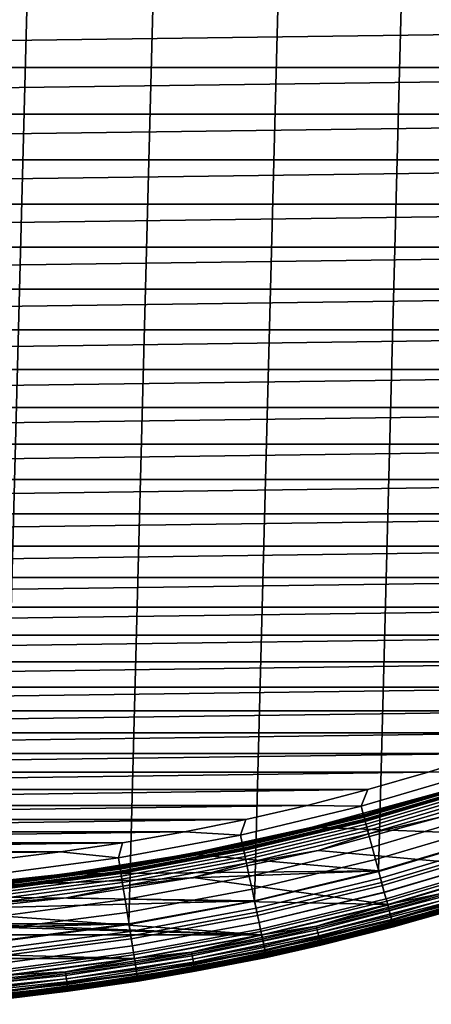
# Model space of a CAD drawing. Header units: metres. Extents: x -22 to 244, y -22 to 22.
# Tile 17 of 154: x 2.34 to 5.89, y -21.43 to -12.95. Entities that reach past the tile are written whole.
import ezdxf

# ---------------------------------------------------------------- set-up
doc = ezdxf.new("R2010")
doc.units = ezdxf.units.M
doc.layers.add('solid_10_151_023_XXX', color=7, linetype='CONTINUOUS')

msp = doc.modelspace()

# ---------------------------------------------------------------- linework, layer by layer
at = {"layer": 'solid_10_151_023_XXX'}
for points in [[(1.099142, -20.971214, 0.8), (2.195276, 20.884939, 0.8), (3.285423, 20.741405, 0.8), (2.195297, -20.884937, 0.8)], [(2.195297, -20.884937, 0.8), (3.285423, 20.741405, 0.8), (4.366556, 20.541012, 0.8), (3.28545, -20.741402, 0.8)], [(3.28545, -20.741402, 0.8), (4.366556, 20.541012, 0.8), (5.435683, 20.284313, 0.8), (4.366583, -20.541006, 0.8)], [(4.366583, -20.541006, 0.8), (5.435683, 20.284313, 0.8), (6.489897, 19.97201, 0.8), (5.435703, -20.284307, 0.8)], [(5.435703, -20.284307, 0.8), (6.489897, 19.97201, 0.8), (7.526357, 19.604944, 0.8), (6.489919, -19.972004, 0.8)], [(-15.280951, -13.363475, 269.950012), (15.631352, -12.951864, 269.950012), (15.970715, -12.531013, 269.950012), (-15.631357, -12.951859, 269.950012)], [(-15.280951, -13.363475, 269.950012), (15.280947, -13.363481, 269.950012), (15.631352, -12.951864, 269.950012)], [(-15.280951, -13.363475, 269.950012), (-14.919678, -13.765654, 269.950012), (15.280947, -13.363481, 269.950012)], [(-14.919678, -13.765654, 269.950012), (14.919673, -13.765659, 269.950012), (15.280947, -13.363481, 269.950012)], [(-14.919678, -13.765654, 269.950012), (-14.547797, -14.158092, 269.950012), (14.919673, -13.765659, 269.950012)], [(-14.547797, -14.158092, 269.950012), (14.547792, -14.158096, 269.950012), (14.919673, -13.765659, 269.950012)], [(-14.547797, -14.158092, 269.950012), (-14.16564, -14.540446, 269.950012), (14.547792, -14.158096, 269.950012)], [(-14.16564, -14.540446, 269.950012), (14.165635, -14.540452, 269.950012), (14.547792, -14.158096, 269.950012)], [(-14.16564, -14.540446, 269.950012), (-13.773389, -14.912537, 269.950012), (14.165635, -14.540452, 269.950012)], [(-13.773389, -14.912537, 269.950012), (13.773384, -14.912541, 269.950012), (14.165635, -14.540452, 269.950012)], [(-13.773389, -14.912537, 269.950012), (-13.371384, -15.274032, 269.950012), (13.773384, -14.912541, 269.950012)], [(-13.371384, -15.274032, 269.950012), (13.371378, -15.274036, 269.950012), (13.773384, -14.912541, 269.950012)], [(-13.371384, -15.274032, 269.950012), (-12.959929, -15.624667, 269.950012), (13.371378, -15.274036, 269.950012)], [(-12.959929, -15.624667, 269.950012), (12.959923, -15.624672, 269.950012), (13.371378, -15.274036, 269.950012)], [(-12.959929, -15.624667, 269.950012), (-12.539227, -15.964266, 269.950012), (12.959923, -15.624672, 269.950012)], [(-12.539227, -15.964266, 269.950012), (12.539222, -15.964271, 269.950012), (12.959923, -15.624672, 269.950012)], [(-12.539227, -15.964266, 269.950012), (-12.109674, -16.292505, 269.950012), (12.539222, -15.964271, 269.950012)], [(-12.109674, -16.292505, 269.950012), (12.109668, -16.292511, 269.950012), (12.539222, -15.964271, 269.950012)], [(-12.109674, -16.292505, 269.950012), (-11.671546, -16.609184, 269.950012), (12.109668, -16.292511, 269.950012)], [(-11.671546, -16.609184, 269.950012), (11.67154, -16.609188, 269.950012), (12.109668, -16.292511, 269.950012)], [(-11.671546, -16.609184, 269.950012), (-11.225082, -16.914122, 269.950012), (11.67154, -16.609188, 269.950012)], [(-11.225082, -16.914122, 269.950012), (11.225076, -16.914125, 269.950012), (11.67154, -16.609188, 269.950012)], [(-11.225082, -16.914122, 269.950012), (-10.770714, -17.207024, 269.950012), (11.225076, -16.914125, 269.950012)], [(-10.770714, -17.207024, 269.950012), (10.770707, -17.207027, 269.950012), (11.225076, -16.914125, 269.950012)], [(-10.770714, -17.207024, 269.950012), (-10.308699, -17.48773, 269.950012), (10.770707, -17.207027, 269.950012)], [(-10.308699, -17.48773, 269.950012), (10.308693, -17.487734, 269.950012), (10.770707, -17.207027, 269.950012)], [(-10.308699, -17.48773, 269.950012), (-9.83932, -17.756062, 269.950012), (10.308693, -17.487734, 269.950012)], [(-9.83932, -17.756062, 269.950012), (9.839314, -17.756065, 269.950012), (10.308693, -17.487734, 269.950012)], [(-9.83932, -17.756062, 269.950012), (-9.363029, -18.011765, 269.950012), (9.839314, -17.756065, 269.950012)], [(-9.363029, -18.011765, 269.950012), (9.363023, -18.011766, 269.950012), (9.839314, -17.756065, 269.950012)], [(-9.363029, -18.011765, 269.950012), (-8.880068, -18.254709, 269.950012), (9.363023, -18.011766, 269.950012)], [(-8.880068, -18.254709, 269.950012), (8.880061, -18.254711, 269.950012), (9.363023, -18.011766, 269.950012)], [(-8.880068, -18.254709, 269.950012), (-8.390781, -18.484716, 269.950012), (8.880061, -18.254711, 269.950012)], [(-8.390781, -18.484716, 269.950012), (8.390775, -18.48472, 269.950012), (8.880061, -18.254711, 269.950012)], [(-8.390781, -18.484716, 269.950012), (-7.895606, -18.701588, 269.950012), (8.390775, -18.48472, 269.950012)], [(-7.895606, -18.701588, 269.950012), (7.895599, -18.70159, 269.950012), (8.390775, -18.48472, 269.950012)], [(-7.895606, -18.701588, 269.950012), (-7.394777, -18.905218, 269.950012), (7.895599, -18.70159, 269.950012)], [(-7.394777, -18.905218, 269.950012), (7.39477, -18.905222, 269.950012), (7.895599, -18.70159, 269.950012)], [(-7.394777, -18.905218, 269.950012), (-6.888712, -19.095434, 269.950012), (7.39477, -18.905222, 269.950012)], [(-6.888712, -19.095434, 269.950012), (6.888704, -19.095436, 269.950012), (7.39477, -18.905222, 269.950012)], [(-6.888712, -19.095434, 269.950012), (-6.377805, -19.272093, 269.950012), (6.888704, -19.095436, 269.950012)], [(-6.377805, -19.272093, 269.950012), (6.377798, -19.272095, 269.950012), (6.888704, -19.095436, 269.950012)], [(-6.377805, -19.272093, 269.950012), (-5.862307, -19.435106, 269.950012), (6.377798, -19.272095, 269.950012)], [(-5.862307, -19.435106, 269.950012), (5.8623, -19.435108, 269.950012), (6.377798, -19.272095, 269.950012)], [(6.311304, -19.424196, 269.943604), (6.377798, -19.272095, 269.950012), (5.8623, -19.435108, 269.950012)], [(-5.862307, -19.435106, 269.950012), (-5.342694, -19.58432, 269.950012), (5.8623, -19.435108, 269.950012)], [(-5.342694, -19.58432, 269.950012), (5.342687, -19.584322, 269.950012), (5.8623, -19.435108, 269.950012)], [(5.286071, -19.727884, 269.943604), (6.311304, -19.424196, 269.943604), (5.8623, -19.435108, 269.950012), (5.342687, -19.584322, 269.950012)], [(6.311304, -19.424196, 269.943604), (5.286071, -19.727884, 269.943604), (5.318219, -19.847862, 269.924103), (6.349687, -19.542328, 269.924103)], [(5.30579, -19.801479, 213.449997), (6.334848, -19.496658, 213.449997), (6.335609, -19.499001, 213.418716), (5.306428, -19.803858, 213.418716)], [(5.918437, -19.627077, 213.25), (6.334848, -19.496658, 213.449997), (5.30579, -19.801479, 213.449997)], [(6.337876, -19.505978, 213.388168), (5.308326, -19.810944, 213.388168), (5.306428, -19.803858, 213.418716), (6.335609, -19.499001, 213.418716)], [(5.308326, -19.810944, 213.388168), (6.337876, -19.505978, 213.388168), (6.341593, -19.517418, 213.359146), (5.31144, -19.822563, 213.359146)], [(-5.342694, -19.58432, 269.950012), (-4.819313, -19.719641, 269.950012), (5.342687, -19.584322, 269.950012)], [(-4.819313, -19.719641, 269.950012), (4.819305, -19.719643, 269.950012), (5.342687, -19.584322, 269.950012)], [(5.286071, -19.727884, 269.943604), (5.342687, -19.584322, 269.950012), (4.819305, -19.719643, 269.950012)], [(5.31144, -19.822563, 213.359146), (6.341593, -19.517418, 213.359146), (6.346669, -19.533039, 213.332367), (5.315691, -19.838428, 213.332367)], [(5.315691, -19.838428, 213.332367), (6.346669, -19.533039, 213.332367), (6.352978, -19.552454, 213.308487), (5.320975, -19.858149, 213.308487)], [(6.349687, -19.542328, 269.924103), (5.318219, -19.847862, 269.924103), (5.349662, -19.96521, 269.891693), (6.387228, -19.657867, 269.891693)], [(5.320975, -19.858149, 213.308487), (6.352978, -19.552454, 213.308487), (6.360364, -19.575188, 213.288101), (5.327161, -19.881235, 213.288101)], [(5.327161, -19.881235, 213.288101), (6.360364, -19.575188, 213.288101), (6.368646, -19.600676, 213.271713), (5.334097, -19.907124, 213.271713)], [(5.916429, -19.621382, 213.25), (4.863789, -19.908449, 213.25), (4.863823, -19.90844, 212.800003), (5.916374, -19.621399, 212.800003)], [(5.393844, -19.777672, 213.25), (4.865272, -19.914293, 213.25), (4.863789, -19.908449, 213.25), (5.916429, -19.621382, 213.25)], [(5.916374, -19.621399, 212.800003), (4.863823, -19.90844, 212.800003), (6.489907, -19.972008, 212.800003), (7.526371, -19.60494, 212.800003)], [(5.918437, -19.627077, 213.25), (5.30579, -19.801479, 213.449997), (5.393844, -19.777672, 213.25)], [(5.334097, -19.907124, 213.271713), (6.368646, -19.600676, 213.271713), (6.377618, -19.62829, 213.25972), (5.341612, -19.935169, 213.25972)], [(5.341612, -19.935169, 213.25972), (6.377618, -19.62829, 213.25972), (6.38706, -19.657351, 213.252426), (5.349521, -19.964684, 213.252426)], [(5.349521, -19.964684, 213.252426), (6.38706, -19.657351, 213.252426), (5.978073, -19.817987, 213.25)], [(6.387228, -19.657867, 269.891693), (5.349662, -19.96521, 269.891693), (5.380055, -20.078638, 269.846771), (6.423516, -19.76955, 269.846771)], [(5.918437, -19.627077, 213.25), (5.393844, -19.777672, 213.25), (5.916429, -19.621382, 213.25)], [(-4.819313, -19.719641, 269.950012), (-4.29244, -19.840992, 269.950012), (4.819305, -19.719643, 269.950012)], [(-4.29244, -19.840992, 269.950012), (4.292432, -19.840994, 269.950012), (4.819305, -19.719643, 269.950012)], [(4.246349, -19.977501, 269.943604), (5.286071, -19.727884, 269.943604), (4.819305, -19.719643, 269.950012), (4.292432, -19.840994, 269.950012)], [(5.286071, -19.727884, 269.943604), (4.246349, -19.977501, 269.943604), (4.272173, -20.098995, 269.924103), (5.318219, -19.847862, 269.924103)], [(-4.29244, -19.840992, 269.950012), (-3.762588, -19.948256, 269.950012), (4.292432, -19.840994, 269.950012)], [(-3.762588, -19.948256, 269.950012), (3.76258, -19.948256, 269.950012), (4.292432, -19.840994, 269.950012)], [(4.246349, -19.977501, 269.943604), (4.292432, -19.840994, 269.950012), (3.76258, -19.948256, 269.950012)], [(4.26219, -20.052027, 213.449997), (5.30579, -19.801479, 213.449997), (5.306428, -19.803858, 213.418716), (4.262702, -20.054434, 213.418716)], [(4.865272, -19.914293, 213.25), (5.30579, -19.801479, 213.449997), (4.26219, -20.052027, 213.449997)], [(5.308326, -19.810944, 213.388168), (4.264227, -20.061609, 213.388168), (4.262702, -20.054434, 213.418716), (5.306428, -19.803858, 213.418716)], [(4.264227, -20.061609, 213.388168), (5.308326, -19.810944, 213.388168), (5.31144, -19.822563, 213.359146), (4.266728, -20.073376, 213.359146)], [(4.266728, -20.073376, 213.359146), (5.31144, -19.822563, 213.359146), (5.315691, -19.838428, 213.332367), (4.270143, -20.089441, 213.332367)], [(4.270143, -20.089441, 213.332367), (5.315691, -19.838428, 213.332367), (5.320975, -19.858149, 213.308487), (4.274387, -20.109411, 213.308487)], [(5.393844, -19.777672, 213.25), (5.30579, -19.801479, 213.449997), (4.865272, -19.914293, 213.25)], [(5.978073, -19.817987, 213.25), (7.63589, -19.884243, 213.25), (6.584359, -20.256756, 213.25), (4.914422, -20.108168, 213.25)], [(5.349521, -19.964684, 213.252426), (5.978073, -19.817987, 213.25), (4.914422, -20.108168, 213.25)], [(6.423516, -19.76955, 269.846771), (5.380055, -20.078638, 269.846771), (5.409064, -20.186903, 269.789795), (6.458152, -19.87615, 269.789795)], [(4.863823, -19.90844, 212.800003), (3.79729, -20.139101, 212.800003), (5.43569, -20.284311, 212.800003), (6.489907, -19.972008, 212.800003)], [(4.863789, -19.908449, 213.25), (3.797302, -20.139097, 213.25), (3.79729, -20.139101, 212.800003), (4.863823, -19.90844, 212.800003)], [(4.333097, -20.036821, 213.25), (3.798164, -20.145071, 213.25), (3.797302, -20.139097, 213.25), (4.863789, -19.908449, 213.25)], [(4.865272, -19.914293, 213.25), (4.26219, -20.052027, 213.449997), (4.333097, -20.036821, 213.25)], [(5.318219, -19.847862, 269.924103), (4.272173, -20.098995, 269.924103), (4.297432, -20.217827, 269.891693), (5.349662, -19.96521, 269.891693)], [(4.274387, -20.109411, 213.308487), (5.320975, -19.858149, 213.308487), (5.327161, -19.881235, 213.288101), (4.279357, -20.132792, 213.288101)], [(4.279357, -20.132792, 213.288101), (5.327161, -19.881235, 213.288101), (5.334097, -19.907124, 213.271713), (4.284929, -20.159006, 213.271713)], [(4.284929, -20.159006, 213.271713), (5.334097, -19.907124, 213.271713), (5.341612, -19.935169, 213.25972), (4.290966, -20.187407, 213.25972)], [(4.865272, -19.914293, 213.25), (4.333097, -20.036821, 213.25), (4.863789, -19.908449, 213.25)], [(6.458152, -19.87615, 269.789795), (5.409064, -20.186903, 269.789795), (5.436372, -20.288816, 269.721405), (6.490757, -19.976494, 269.721405)], [(-3.762588, -19.948256, 269.950012), (-3.230065, -20.041374, 269.950012), (3.76258, -19.948256, 269.950012)], [(-3.230065, -20.041374, 269.950012), (3.230058, -20.041374, 269.950012), (3.76258, -19.948256, 269.950012)], [(3.194988, -20.172358, 269.943604), (4.246349, -19.977501, 269.943604), (3.76258, -19.948256, 269.950012), (3.230058, -20.041374, 269.950012)], [(4.246349, -19.977501, 269.943604), (3.194988, -20.172358, 269.943604), (3.214418, -20.295038, 269.924103), (4.272173, -20.098995, 269.924103)], [(4.290966, -20.187407, 213.25972), (5.341612, -19.935169, 213.25972), (5.349521, -19.964684, 213.252426), (4.297319, -20.217295, 213.252426)], [(4.297319, -20.217295, 213.252426), (5.349521, -19.964684, 213.252426), (4.914422, -20.108168, 213.25)], [(5.349662, -19.96521, 269.891693), (4.297432, -20.217827, 269.891693), (4.321847, -20.332691, 269.846771), (5.380055, -20.078638, 269.846771)], [(5.452091, -20.347481, 212.795715), (6.509524, -20.034256, 212.795715), (6.489907, -19.972008, 212.800003), (5.43569, -20.284311, 212.800003)], [(5.451923, -20.346855, 0.804193), (5.435703, -20.284307, 0.8), (6.489919, -19.972004, 0.8), (6.509324, -20.033638, 0.804193)], [(6.490757, -19.976494, 269.721405), (5.436372, -20.288816, 269.721405), (5.461678, -20.383259, 269.642365), (6.52097, -20.069483, 269.642365)], [(-3.230065, -20.041374, 269.950012), (-2.69519, -20.120287, 269.950012), (3.230058, -20.041374, 269.950012)], [(-2.69519, -20.120287, 269.950012), (2.695183, -20.120287, 269.950012), (3.230058, -20.041374, 269.950012)], [(3.194988, -20.172358, 269.943604), (3.230058, -20.041374, 269.950012), (2.695183, -20.120287, 269.950012)], [(3.206907, -20.24761, 213.449997), (4.26219, -20.052027, 213.449997), (4.262702, -20.054434, 213.418716), (3.207292, -20.250044, 213.418716)], [(3.798164, -20.145071, 213.25), (4.26219, -20.052027, 213.449997), (3.206907, -20.24761, 213.449997)], [(4.264227, -20.061609, 213.388168), (3.208439, -20.257288, 213.388168), (3.207292, -20.250044, 213.418716), (4.262702, -20.054434, 213.418716)], [(3.208439, -20.257288, 213.388168), (4.264227, -20.061609, 213.388168), (4.266728, -20.073376, 213.359146), (3.210321, -20.269169, 213.359146)], [(3.210321, -20.269169, 213.359146), (4.266728, -20.073376, 213.359146), (4.270143, -20.089441, 213.332367), (3.21289, -20.285393, 213.332367)], [(3.21289, -20.285393, 213.332367), (4.270143, -20.089441, 213.332367), (4.274387, -20.109411, 213.308487), (3.216084, -20.305555, 213.308487)], [(4.272173, -20.098995, 269.924103), (3.214418, -20.295038, 269.924103), (3.233423, -20.41503, 269.891693), (4.297432, -20.217827, 269.891693)], [(4.333097, -20.036821, 213.25), (4.26219, -20.052027, 213.449997), (3.798164, -20.145071, 213.25)], [(5.380055, -20.078638, 269.846771), (4.321847, -20.332691, 269.846771), (4.34515, -20.442327, 269.789795), (5.409064, -20.186903, 269.789795)], [(6.529171, -20.094721, 0.816885), (5.468546, -20.408894, 0.816885), (5.451923, -20.346855, 0.804193), (6.509324, -20.033638, 0.804193)], [(6.509524, -20.034256, 212.795715), (5.452091, -20.347481, 212.795715), (5.46871, -20.409504, 212.782944), (6.529366, -20.095324, 212.782944)], [(6.52097, -20.069483, 269.642365), (5.461678, -20.383259, 269.642365), (5.484704, -20.469194, 269.553528), (6.548462, -20.154095, 269.553528)], [(6.548335, -20.153704, 0.83786), (5.484598, -20.468798, 0.83786), (5.468546, -20.408894, 0.816885), (6.529171, -20.094721, 0.816885)], [(6.529366, -20.095324, 212.782944), (5.46871, -20.409504, 212.782944), (5.484754, -20.469381, 212.761887), (6.548522, -20.154278, 212.761887)], [(-2.69519, -20.120287, 269.950012), (-2.158478, -20.184917, 269.950012), (2.695183, -20.120287, 269.950012)], [(-2.158478, -20.184917, 269.950012), (2.15847, -20.184919, 269.950012), (2.695183, -20.120287, 269.950012)], [(2.134869, -20.311926, 269.943604), (3.194988, -20.172358, 269.943604), (2.695183, -20.120287, 269.950012), (2.15847, -20.184919, 269.950012)], [(3.194988, -20.172358, 269.943604), (2.134869, -20.311926, 269.943604), (2.147853, -20.435455, 269.924103), (3.214418, -20.295038, 269.924103)], [(3.797302, -20.139097, 213.25), (2.72005, -20.312658, 213.25), (2.720068, -20.312653, 212.800003), (3.79729, -20.139101, 212.800003)], [(3.260727, -20.239014, 213.25), (2.721108, -20.318604, 213.25), (2.72005, -20.312658, 213.25), (3.797302, -20.139097, 213.25)], [(3.79729, -20.139101, 212.800003), (2.720068, -20.312653, 212.800003), (5.43569, -20.284311, 212.800003)], [(3.798164, -20.145071, 213.25), (3.206907, -20.24761, 213.449997), (3.260727, -20.239014, 213.25)], [(3.216084, -20.305555, 213.308487), (4.274387, -20.109411, 213.308487), (4.279357, -20.132792, 213.288101), (3.219823, -20.329165, 213.288101)], [(3.219823, -20.329165, 213.288101), (4.279357, -20.132792, 213.288101), (4.284929, -20.159006, 213.271713), (3.224016, -20.355635, 213.271713)], [(3.224016, -20.355635, 213.271713), (4.284929, -20.159006, 213.271713), (4.290966, -20.187407, 213.25972), (3.228558, -20.384314, 213.25972)], [(3.798164, -20.145071, 213.25), (3.260727, -20.239014, 213.25), (3.797302, -20.139097, 213.25)], [(4.914422, -20.108168, 213.25), (6.584359, -20.256756, 213.25), (5.514826, -20.573689, 213.25), (3.83686, -20.341301, 213.25)], [(4.297319, -20.217295, 213.252426), (4.914422, -20.108168, 213.25), (3.83686, -20.341301, 213.25)], [(6.566488, -20.209574, 0.866758), (5.499802, -20.525541, 0.866758), (5.484598, -20.468798, 0.83786), (6.548335, -20.153704, 0.83786)], [(6.548462, -20.154095, 269.553528), (5.484704, -20.469194, 269.553528), (5.505198, -20.545677, 269.455841), (6.572931, -20.229401, 269.455841)], [(6.548522, -20.154278, 212.761887), (5.484754, -20.469381, 212.761887), (5.499949, -20.526089, 212.73291), (6.566664, -20.210114, 212.73291)], [(2.142833, -20.387699, 213.449997), (3.206907, -20.24761, 213.449997), (3.207292, -20.250044, 213.418716), (2.143091, -20.390148, 213.418716)], [(2.721108, -20.318604, 213.25), (3.206907, -20.24761, 213.449997), (2.142833, -20.387699, 213.449997)], [(3.208439, -20.257288, 213.388168), (2.143858, -20.397444, 213.388168), (2.143091, -20.390148, 213.418716), (3.207292, -20.250044, 213.418716)], [(2.143858, -20.397444, 213.388168), (3.208439, -20.257288, 213.388168), (3.210321, -20.269169, 213.359146), (2.145115, -20.409407, 213.359146)], [(2.145115, -20.409407, 213.359146), (3.210321, -20.269169, 213.359146), (3.21289, -20.285393, 213.332367), (2.146832, -20.425741, 213.332367)], [(3.260727, -20.239014, 213.25), (3.206907, -20.24761, 213.449997), (2.721108, -20.318604, 213.25)], [(3.228558, -20.384314, 213.25972), (4.290966, -20.187407, 213.25972), (4.297319, -20.217295, 213.252426), (3.233338, -20.414492, 213.252426)], [(3.233338, -20.414492, 213.252426), (4.297319, -20.217295, 213.252426), (3.83686, -20.341301, 213.25)], [(4.297432, -20.217827, 269.891693), (3.233423, -20.41503, 269.891693), (3.251793, -20.531013, 269.846771), (4.321847, -20.332691, 269.846771)], [(5.409064, -20.186903, 269.789795), (4.34515, -20.442327, 269.789795), (4.367087, -20.54553, 269.721405), (5.436372, -20.288816, 269.721405)], [(6.583319, -20.261374, 0.903084), (5.513899, -20.57815, 0.903084), (5.499802, -20.525541, 0.866758), (6.566488, -20.209574, 0.866758)], [(6.566664, -20.210114, 212.73291), (5.499949, -20.526089, 212.73291), (5.514033, -20.578651, 212.696518), (6.58348, -20.261868, 212.696518)], [(6.572931, -20.229401, 269.455841), (5.505198, -20.545677, 269.455841), (5.522934, -20.611872, 269.350433), (6.594107, -20.294575, 269.350433)], [(6.598539, -20.308216, 0.946215), (5.526647, -20.625725, 0.946215), (5.513899, -20.57815, 0.903084), (6.583319, -20.261374, 0.903084)], [(6.58348, -20.261868, 212.696518), (5.514033, -20.578651, 212.696518), (5.526766, -20.626173, 212.65332), (6.598682, -20.308657, 212.65332)], [(5.961788, -20.481232, 213.252457), (5.514826, -20.573689, 213.25), (6.584359, -20.256756, 213.25)], [(1.635142, -20.428635, 212.800003), (0.545478, -20.486708, 212.800003), (4.366567, -20.54101, 212.800003), (5.43569, -20.284311, 212.800003)], [(2.720068, -20.312653, 212.800003), (1.635142, -20.428635, 212.800003), (5.43569, -20.284311, 212.800003)], [(2.72005, -20.312658, 213.25), (1.635147, -20.428635, 213.25), (1.635142, -20.428635, 212.800003), (2.720068, -20.312653, 212.800003)], [(2.179282, -20.383831, 213.25), (1.635649, -20.434643, 213.25), (1.635147, -20.428635, 213.25), (2.72005, -20.312658, 213.25)], [(2.721108, -20.318604, 213.25), (2.142833, -20.387699, 213.449997), (2.179282, -20.383831, 213.25)], [(2.146832, -20.425741, 213.332367), (3.21289, -20.285393, 213.332367), (3.216084, -20.305555, 213.308487), (2.148966, -20.446045, 213.308487)], [(3.214418, -20.295038, 269.924103), (2.147853, -20.435455, 269.924103), (2.160552, -20.556276, 269.891693), (3.233423, -20.41503, 269.891693)], [(2.148966, -20.446045, 213.308487), (3.216084, -20.305555, 213.308487), (3.219823, -20.329165, 213.288101), (2.151464, -20.469816, 213.288101)], [(2.151464, -20.469816, 213.288101), (3.219823, -20.329165, 213.288101), (3.224016, -20.355635, 213.271713), (2.154266, -20.496469, 213.271713)], [(2.154266, -20.496469, 213.271713), (3.224016, -20.355635, 213.271713), (3.228558, -20.384314, 213.25972), (2.157301, -20.525347, 213.25972)], [(2.721108, -20.318604, 213.25), (2.179282, -20.383831, 213.25), (2.72005, -20.312658, 213.25)], [(2.74845, -20.516726, 213.25), (3.83686, -20.341301, 213.25), (5.514826, -20.573689, 213.25)], [(3.233338, -20.414492, 213.252426), (3.83686, -20.341301, 213.25), (2.74845, -20.516726, 213.25)], [(4.321847, -20.332691, 269.846771), (3.251793, -20.531013, 269.846771), (3.269327, -20.641718, 269.789795), (4.34515, -20.442327, 269.789795)], [(4.379714, -20.604937, 212.795715), (5.452091, -20.347481, 212.795715), (5.43569, -20.284311, 212.800003), (4.366567, -20.54101, 212.800003)], [(4.37958, -20.604301, 0.804193), (4.366583, -20.541006, 0.8), (5.435703, -20.284307, 0.8), (5.451923, -20.346855, 0.804193)], [(5.436372, -20.288816, 269.721405), (4.367087, -20.54553, 269.721405), (4.387415, -20.641167, 269.642365), (5.461678, -20.383259, 269.642365)], [(5.468546, -20.408894, 0.816885), (4.392933, -20.667124, 0.816885), (4.37958, -20.604301, 0.804193), (5.451923, -20.346855, 0.804193)], [(5.452091, -20.347481, 212.795715), (4.379714, -20.604937, 212.795715), (4.393064, -20.667744, 212.782944), (5.46871, -20.409504, 212.782944)], [(6.594107, -20.294575, 269.350433), (5.522934, -20.611872, 269.350433), (5.537718, -20.667048, 269.238434), (6.611759, -20.348902, 269.238434)], [(6.611887, -20.349297, 0.995412), (5.537826, -20.667448, 0.995412), (5.526647, -20.625725, 0.946215), (6.598539, -20.308216, 0.946215)], [(6.598682, -20.308657, 212.65332), (5.526766, -20.626173, 212.65332), (5.537929, -20.667833, 212.604065), (6.61201, -20.349676, 212.604065)], [(6.611759, -20.348902, 269.238434), (5.537718, -20.667048, 269.238434), (5.549388, -20.7106, 269.121063), (6.625692, -20.391783, 269.121063)], [(6.623135, -20.383913, 1.04983), (5.547246, -20.702606, 1.04983), (5.537826, -20.667448, 0.995412), (6.611887, -20.349297, 0.995412)], [(6.61201, -20.349676, 212.604065), (5.537929, -20.667833, 212.604065), (5.547331, -20.702921, 212.549606), (6.623236, -20.384224, 212.549606)], [(2.157301, -20.525347, 213.25972), (3.228558, -20.384314, 213.25972), (3.233338, -20.414492, 213.252426), (2.160495, -20.555735, 213.252426)], [(2.160495, -20.555735, 213.252426), (3.233338, -20.414492, 213.252426), (2.74845, -20.516726, 213.25)], [(3.233423, -20.41503, 269.891693), (2.160552, -20.556276, 269.891693), (2.172827, -20.673063, 269.846771), (3.251793, -20.531013, 269.846771)], [(5.461678, -20.383259, 269.642365), (4.387415, -20.641167, 269.642365), (4.405912, -20.728189, 269.553528), (5.484704, -20.469194, 269.553528)], [(5.484598, -20.468798, 0.83786), (4.405827, -20.727787, 0.83786), (4.392933, -20.667124, 0.816885), (5.468546, -20.408894, 0.816885)], [(5.46871, -20.409504, 212.782944), (4.393064, -20.667744, 212.782944), (4.405953, -20.728378, 212.761887), (5.484754, -20.469381, 212.761887)], [(6.632089, -20.41147, 1.108537), (5.554746, -20.730593, 1.108537), (5.547246, -20.702606, 1.04983), (6.623135, -20.383913, 1.04983)], [(6.623236, -20.384224, 212.549606), (5.547331, -20.702921, 212.549606), (5.554811, -20.730835, 212.49086), (6.632166, -20.411709, 212.49086)], [(6.625692, -20.391783, 269.121063), (5.549388, -20.7106, 269.121063), (5.557816, -20.74205, 268.999603), (6.635754, -20.42275, 268.999603)], [(6.638596, -20.431496, 1.170527), (5.560195, -20.750933, 1.170527), (5.554746, -20.730593, 1.108537), (6.632089, -20.41147, 1.108537)], [(6.632166, -20.411709, 212.49086), (5.554811, -20.730835, 212.49086), (5.560239, -20.751095, 212.428833), (6.638648, -20.431656, 212.428833)], [(6.635754, -20.42275, 268.999603), (5.557816, -20.74205, 268.999603), (5.562908, -20.761055, 268.875427), (6.641834, -20.441463, 268.875427)], [(6.642543, -20.443647, 1.234737), (5.563502, -20.763273, 1.234737), (5.560195, -20.750933, 1.170527), (6.638596, -20.431496, 1.170527)], [(6.638648, -20.431656, 212.428833), (5.560239, -20.751095, 212.428833), (5.563524, -20.763355, 212.364609), (6.64257, -20.443727, 212.364609)], [(0.545478, -20.486708, 212.800003), (-4.366576, -20.541008, 212.800003), (-3.285443, -20.741404, 212.800003), (4.366567, -20.54101, 212.800003)], [(2.74845, -20.516726, 213.25), (5.514826, -20.573689, 213.25), (4.430128, -20.8342, 213.25), (1.652181, -20.633959, 213.25)], [(2.160495, -20.555735, 213.252426), (2.74845, -20.516726, 213.25), (1.652181, -20.633959, 213.25)], [(4.34515, -20.442327, 269.789795), (3.269327, -20.641718, 269.789795), (3.285832, -20.745928, 269.721405), (4.367087, -20.54553, 269.721405)], [(5.499802, -20.525541, 0.866758), (4.418041, -20.785248, 0.866758), (4.405827, -20.727787, 0.83786), (5.484598, -20.468798, 0.83786)], [(5.484704, -20.469194, 269.553528), (4.405912, -20.728189, 269.553528), (4.422375, -20.805641, 269.455841), (5.505198, -20.545677, 269.455841)], [(5.484754, -20.469381, 212.761887), (4.405953, -20.728378, 212.761887), (4.418159, -20.785803, 212.73291), (5.499949, -20.526089, 212.73291)], [(5.961788, -20.481232, 213.252457), (4.899535, -20.760983, 213.252457), (5.514826, -20.573689, 213.25)], [(5.970325, -20.510561, 213.259796), (4.906551, -20.79071, 213.259796), (4.899535, -20.760983, 213.252457), (5.961788, -20.481232, 213.252457)], [(5.978436, -20.538425, 213.27182), (4.913217, -20.818956, 213.27182), (4.906551, -20.79071, 213.259796), (5.970325, -20.510561, 213.259796)], [(6.641834, -20.441463, 268.875427), (5.562908, -20.761055, 268.875427), (5.564608, -20.767406, 268.75), (6.643863, -20.447716, 268.75)], [(5.563502, -20.763273, 1.234737), (6.642543, -20.443647, 1.234737), (6.643865, -20.447716, 1.3), (5.56461, -20.767405, 1.3)], [(6.64257, -20.443727, 212.364609), (5.563524, -20.763355, 212.364609), (5.56461, -20.767405, 212.300003), (6.643865, -20.447716, 212.300003)], [(5.56461, -20.767405, 213.449997), (6.643866, -20.447716, 213.449997), (6.643863, -20.447716, 268.75), (5.564608, -20.767406, 268.75)], [(6.643865, -20.447716, 212.300003), (5.56461, -20.767405, 212.300003), (5.56461, -20.767405, 1.3), (6.643865, -20.447716, 1.3)], [(6.008264, -20.640896, 213.418961), (6.643866, -20.447716, 213.449997), (5.56461, -20.767405, 213.449997)], [(-0.551213, -20.692659, 213.25), (4.430128, -20.8342, 213.25), (-4.430104, -20.834206, 213.25), (-5.514802, -20.573696, 213.25)], [(-3.285443, -20.741404, 212.800003), (3.285434, -20.741404, 212.800003), (4.366567, -20.54101, 212.800003)], [(3.251793, -20.531013, 269.846771), (2.172827, -20.673063, 269.846771), (2.184542, -20.784533, 269.789795), (3.269327, -20.641718, 269.789795)], [(3.295333, -20.805914, 212.795715), (4.379714, -20.604937, 212.795715), (4.366567, -20.54101, 212.800003), (3.285434, -20.741404, 212.800003)], [(3.295232, -20.805273, 0.804193), (3.28545, -20.741402, 0.8), (4.366583, -20.541006, 0.8), (4.37958, -20.604301, 0.804193)], [(4.367087, -20.54553, 269.721405), (3.285832, -20.745928, 269.721405), (3.301127, -20.842499, 269.642365), (4.387415, -20.641167, 269.642365)], [(4.392933, -20.667124, 0.816885), (3.305279, -20.86871, 0.816885), (3.295232, -20.805273, 0.804193), (4.37958, -20.604301, 0.804193)], [(4.379714, -20.604937, 212.795715), (3.295333, -20.805914, 212.795715), (3.305378, -20.869333, 212.782944), (4.393064, -20.667744, 212.782944)], [(5.513899, -20.57815, 0.903084), (4.429365, -20.838524, 0.903084), (4.418041, -20.785248, 0.866758), (5.499802, -20.525541, 0.866758)], [(5.499949, -20.526089, 212.73291), (4.418159, -20.785803, 212.73291), (4.429473, -20.839031, 212.696518), (5.514033, -20.578651, 212.696518)], [(5.505198, -20.545677, 269.455841), (4.422375, -20.805641, 269.455841), (4.436623, -20.872671, 269.350433), (5.522934, -20.611872, 269.350433)], [(5.526647, -20.625725, 0.946215), (4.439605, -20.8867, 0.946215), (4.429365, -20.838524, 0.903084), (5.513899, -20.57815, 0.903084)], [(5.514033, -20.578651, 212.696518), (4.429473, -20.839031, 212.696518), (4.439702, -20.887154, 212.65332), (5.526766, -20.626173, 212.65332)], [(4.899535, -20.760983, 213.252457), (4.430128, -20.8342, 213.25), (5.514826, -20.573689, 213.25)], [(5.985921, -20.564138, 213.288254), (4.919368, -20.84502, 213.288254), (4.913217, -20.818956, 213.27182), (5.978436, -20.538425, 213.27182)], [(5.992594, -20.587063, 213.30867), (4.924852, -20.868258, 213.30867), (4.919368, -20.84502, 213.288254), (5.985921, -20.564138, 213.288254)], [(5.998291, -20.606636, 213.332565), (4.929534, -20.888098, 213.332565), (4.924852, -20.868258, 213.30867), (5.992594, -20.587063, 213.30867)], [(6.002872, -20.622374, 213.359375), (4.933299, -20.904051, 213.359375), (4.929534, -20.888098, 213.332565), (5.998291, -20.606636, 213.332565)], [(-0.551213, -20.692659, 213.25), (0.551236, -20.692659, 213.25), (4.430128, -20.8342, 213.25)], [(0.551236, -20.692659, 213.25), (1.652181, -20.633959, 213.25), (4.430128, -20.8342, 213.25)], [(3.269327, -20.641718, 269.789795), (2.184542, -20.784533, 269.789795), (2.195571, -20.889463, 269.721405), (3.285832, -20.745928, 269.721405)], [(4.387415, -20.641167, 269.642365), (3.301127, -20.842499, 269.642365), (3.315045, -20.93037, 269.553528), (4.405912, -20.728189, 269.553528)], [(4.405827, -20.727787, 0.83786), (3.314981, -20.929964, 0.83786), (3.305279, -20.86871, 0.816885), (4.392933, -20.667124, 0.816885)], [(4.393064, -20.667744, 212.782944), (3.305378, -20.869333, 212.782944), (3.315075, -20.930561, 212.761887), (4.405953, -20.728378, 212.761887)], [(5.522934, -20.611872, 269.350433), (4.436623, -20.872671, 269.350433), (4.4485, -20.928545, 269.238434), (5.537718, -20.667048, 269.238434)], [(5.537826, -20.667448, 0.995412), (4.448586, -20.928951, 0.995412), (4.439605, -20.8867, 0.946215), (5.526647, -20.625725, 0.946215)], [(5.526766, -20.626173, 212.65332), (4.439702, -20.887154, 212.65332), (4.448669, -20.929342, 212.604065), (5.537929, -20.667833, 212.604065)], [(5.537718, -20.667048, 269.238434), (4.4485, -20.928545, 269.238434), (4.457874, -20.972649, 269.121063), (5.549388, -20.7106, 269.121063)], [(5.547246, -20.702606, 1.04983), (4.456153, -20.964554, 1.04983), (4.448586, -20.928951, 0.995412), (5.537826, -20.667448, 0.995412)], [(5.537929, -20.667833, 212.604065), (4.448669, -20.929342, 212.604065), (4.456222, -20.964874, 212.549606), (5.547331, -20.702921, 212.549606)], [(6.006224, -20.633888, 213.388412), (4.936054, -20.915724, 213.388412), (4.933299, -20.904051, 213.359375), (6.002872, -20.622374, 213.359375)], [(6.008264, -20.640896, 213.418961), (4.93773, -20.922825, 213.418961), (4.936054, -20.915724, 213.388412), (6.006224, -20.633888, 213.388412)], [(6.008264, -20.640896, 213.418961), (5.56461, -20.767405, 213.449997), (4.93773, -20.922825, 213.418961)], [(-3.285443, -20.741404, 212.800003), (-2.195291, -20.884937, 212.800003), (3.285434, -20.741404, 212.800003)], [(-2.195291, -20.884937, 212.800003), (2.195283, -20.884939, 212.800003), (3.285434, -20.741404, 212.800003)], [(2.20192, -20.949865, 212.795715), (3.295333, -20.805914, 212.795715), (3.285434, -20.741404, 212.800003), (2.195283, -20.884939, 212.800003)], [(2.201852, -20.949221, 0.804193), (2.195297, -20.884937, 0.8), (3.28545, -20.741402, 0.8), (3.295232, -20.805273, 0.804193)], [(3.285832, -20.745928, 269.721405), (2.195571, -20.889463, 269.721405), (2.205791, -20.986702, 269.642365), (3.301127, -20.842499, 269.642365)], [(4.418041, -20.785248, 0.866758), (3.32417, -20.987986, 0.866758), (3.314981, -20.929964, 0.83786), (4.405827, -20.727787, 0.83786)], [(4.405912, -20.728189, 269.553528), (3.315045, -20.93037, 269.553528), (3.327432, -21.008577, 269.455841), (4.422375, -20.805641, 269.455841)], [(4.405953, -20.728378, 212.761887), (3.315075, -20.930561, 212.761887), (3.324259, -20.988544, 212.73291), (4.418159, -20.785803, 212.73291)], [(4.899535, -20.760983, 213.252457), (3.824289, -20.985676, 213.252457), (4.430128, -20.8342, 213.25)], [(4.906551, -20.79071, 213.259796), (3.829766, -21.015728, 213.259796), (3.824289, -20.985676, 213.252457), (4.899535, -20.760983, 213.252457)], [(5.554746, -20.730593, 1.108537), (4.462178, -20.992895, 1.108537), (4.456153, -20.964554, 1.04983), (5.547246, -20.702606, 1.04983)], [(5.547331, -20.702921, 212.549606), (4.456222, -20.964874, 212.549606), (4.46223, -20.993141, 212.49086), (5.554811, -20.730835, 212.49086)], [(5.549388, -20.7106, 269.121063), (4.457874, -20.972649, 269.121063), (4.464644, -21.004498, 268.999603), (5.557816, -20.74205, 268.999603)], [(5.560195, -20.750933, 1.170527), (4.466556, -21.013493, 1.170527), (4.462178, -20.992895, 1.108537), (5.554746, -20.730593, 1.108537)], [(5.554811, -20.730835, 212.49086), (4.46223, -20.993141, 212.49086), (4.466591, -21.013657, 212.428833), (5.560239, -20.751095, 212.428833)], [(5.557816, -20.74205, 268.999603), (4.464644, -21.004498, 268.999603), (4.468735, -21.023743, 268.875427), (5.562908, -20.761055, 268.875427)], [(5.563502, -20.763273, 1.234737), (4.469212, -21.02599, 1.234737), (4.466556, -21.013493, 1.170527), (5.560195, -20.750933, 1.170527)], [(5.560239, -20.751095, 212.428833), (4.466591, -21.013657, 212.428833), (4.46923, -21.026072, 212.364609), (5.563524, -20.763355, 212.364609)], [(5.562908, -20.761055, 268.875427), (4.468735, -21.023743, 268.875427), (4.4701, -21.030174, 268.75), (5.564608, -20.767406, 268.75)], [(4.469212, -21.02599, 1.234737), (5.563502, -20.763273, 1.234737), (5.56461, -20.767405, 1.3), (4.470101, -21.030174, 1.3)], [(5.563524, -20.763355, 212.364609), (4.46923, -21.026072, 212.364609), (4.470101, -21.030174, 212.300003), (5.56461, -20.767405, 212.300003)], [(4.470101, -21.030174, 213.449997), (5.56461, -20.767405, 213.449997), (5.564608, -20.767406, 268.75), (4.4701, -21.030174, 268.75)], [(5.56461, -20.767405, 212.300003), (4.470101, -21.030174, 212.300003), (4.470101, -21.030174, 1.3), (5.56461, -20.767405, 1.3)], [(4.93773, -20.922825, 213.418961), (5.56461, -20.767405, 213.449997), (4.470101, -21.030174, 213.449997)], [(4.430128, -20.8342, 213.25), (3.333247, -21.037571, 213.25), (-4.430104, -20.834206, 213.25)], [(3.333247, -21.037571, 213.25), (-3.333223, -21.037575, 213.25), (-4.430104, -20.834206, 213.25)], [(3.305279, -20.86871, 0.816885), (2.208565, -21.013094, 0.816885), (2.201852, -20.949221, 0.804193), (3.295232, -20.805273, 0.804193)], [(3.295333, -20.805914, 212.795715), (2.20192, -20.949865, 212.795715), (2.208631, -21.013723, 212.782944), (3.305378, -20.869333, 212.782944)], [(3.301127, -20.842499, 269.642365), (2.205791, -20.986702, 269.642365), (2.215091, -21.075182, 269.553528), (3.315045, -20.93037, 269.553528)], [(4.429365, -20.838524, 0.903084), (3.332691, -21.04178, 0.903084), (3.32417, -20.987986, 0.866758), (4.418041, -20.785248, 0.866758)], [(4.418159, -20.785803, 212.73291), (3.324259, -20.988544, 212.73291), (3.332772, -21.042294, 212.696518), (4.429473, -20.839031, 212.696518)], [(4.422375, -20.805641, 269.455841), (3.327432, -21.008577, 269.455841), (3.338152, -21.076262, 269.350433), (4.436623, -20.872671, 269.350433)], [(4.439605, -20.8867, 0.946215), (3.340395, -21.090427, 0.946215), (3.332691, -21.04178, 0.903084), (4.429365, -20.838524, 0.903084)], [(4.429473, -20.839031, 212.696518), (3.332772, -21.042294, 212.696518), (3.340468, -21.090883, 212.65332), (4.439702, -20.887154, 212.65332)], [(3.824289, -20.985676, 213.252457), (3.333247, -21.037571, 213.25), (4.430128, -20.8342, 213.25)], [(4.913217, -20.818956, 213.27182), (3.834969, -21.044279, 213.27182), (3.829766, -21.015728, 213.259796), (4.906551, -20.79071, 213.259796)], [(4.919368, -20.84502, 213.288254), (3.83977, -21.070623, 213.288254), (3.834969, -21.044279, 213.27182), (4.913217, -20.818956, 213.27182)], [(4.924852, -20.868258, 213.30867), (3.84405, -21.094114, 213.30867), (3.83977, -21.070623, 213.288254), (4.919368, -20.84502, 213.288254)], [(3.314981, -20.929964, 0.83786), (2.215048, -21.074772, 0.83786), (2.208565, -21.013094, 0.816885), (3.305279, -20.86871, 0.816885)], [(3.305378, -20.869333, 212.782944), (2.208631, -21.013723, 212.782944), (2.215111, -21.075373, 212.761887), (3.315075, -20.930561, 212.761887)], [(3.32417, -20.987986, 0.866758), (2.221188, -21.133196, 0.866758), (2.215048, -21.074772, 0.83786), (3.314981, -20.929964, 0.83786)], [(3.315045, -20.93037, 269.553528), (2.215091, -21.075182, 269.553528), (2.223367, -21.153929, 269.455841), (3.327432, -21.008577, 269.455841)], [(3.315075, -20.930561, 212.761887), (2.215111, -21.075373, 212.761887), (2.221248, -21.133759, 212.73291), (3.324259, -20.988544, 212.73291)], [(4.436623, -20.872671, 269.350433), (3.338152, -21.076262, 269.350433), (3.347088, -21.132679, 269.238434), (4.4485, -20.928545, 269.238434)], [(4.448586, -20.928951, 0.995412), (3.347153, -21.133091, 0.995412), (3.340395, -21.090427, 0.946215), (4.439605, -20.8867, 0.946215)], [(4.439702, -20.887154, 212.65332), (3.340468, -21.090883, 212.65332), (3.347215, -21.133484, 212.604065), (4.448669, -20.929342, 212.604065)], [(4.4485, -20.928545, 269.238434), (3.347088, -21.132679, 269.238434), (3.354141, -21.177214, 269.121063), (4.457874, -20.972649, 269.121063)], [(4.456153, -20.964554, 1.04983), (3.352847, -21.169041, 1.04983), (3.347153, -21.133091, 0.995412), (4.448586, -20.928951, 0.995412)], [(4.448669, -20.929342, 212.604065), (3.347215, -21.133484, 212.604065), (3.352898, -21.169363, 212.549606), (4.456222, -20.964874, 212.549606)], [(4.929534, -20.888098, 213.332565), (3.847705, -21.114168, 213.332565), (3.84405, -21.094114, 213.30867), (4.924852, -20.868258, 213.30867)], [(4.933299, -20.904051, 213.359375), (3.850644, -21.130295, 213.359375), (3.847705, -21.114168, 213.332565), (4.929534, -20.888098, 213.332565)], [(4.936054, -20.915724, 213.388412), (3.852793, -21.142092, 213.388412), (3.850644, -21.130295, 213.359375), (4.933299, -20.904051, 213.359375)], [(4.93773, -20.922825, 213.418961), (3.854102, -21.149273, 213.418961), (3.852793, -21.142092, 213.388412), (4.936054, -20.915724, 213.388412)], [(4.93773, -20.922825, 213.418961), (4.470101, -21.030174, 213.449997), (3.854102, -21.149273, 213.418961)], [(3.332691, -21.04178, 0.903084), (2.226882, -21.187363, 0.903084), (2.221188, -21.133196, 0.866758), (3.32417, -20.987986, 0.866758)], [(3.324259, -20.988544, 212.73291), (2.221248, -21.133759, 212.73291), (2.226936, -21.18788, 212.696518), (3.332772, -21.042294, 212.696518)], [(3.327432, -21.008577, 269.455841), (2.223367, -21.153929, 269.455841), (2.230531, -21.222082, 269.350433), (3.338152, -21.076262, 269.350433)], [(3.824289, -20.985676, 213.252457), (2.738902, -21.15472, 213.252457), (3.333247, -21.037571, 213.25)], [(3.829766, -21.015728, 213.259796), (2.742824, -21.185015, 213.259796), (2.738902, -21.15472, 213.252457), (3.824289, -20.985676, 213.252457)], [(3.834969, -21.044279, 213.27182), (2.746551, -21.213795, 213.27182), (2.742824, -21.185015, 213.259796), (3.829766, -21.015728, 213.259796)], [(4.462178, -20.992895, 1.108537), (3.357379, -21.197659, 1.108537), (3.352847, -21.169041, 1.04983), (4.456153, -20.964554, 1.04983)], [(4.456222, -20.964874, 212.549606), (3.352898, -21.169363, 212.549606), (3.357418, -21.197905, 212.49086), (4.46223, -20.993141, 212.49086)], [(4.457874, -20.972649, 269.121063), (3.354141, -21.177214, 269.121063), (3.359235, -21.209373, 268.999603), (4.464644, -21.004498, 268.999603)], [(4.466556, -21.013493, 1.170527), (3.360673, -21.218454, 1.170527), (3.357379, -21.197659, 1.108537), (4.462178, -20.992895, 1.108537)], [(4.46223, -20.993141, 212.49086), (3.357418, -21.197905, 212.49086), (3.3607, -21.218622, 212.428833), (4.466591, -21.013657, 212.428833)], [(4.464644, -21.004498, 268.999603), (3.359235, -21.209373, 268.999603), (3.362313, -21.228807, 268.875427), (4.468735, -21.023743, 268.875427)], [(4.469212, -21.02599, 1.234737), (3.362672, -21.231075, 1.234737), (3.360673, -21.218454, 1.170527), (4.466556, -21.013493, 1.170527)], [(4.466591, -21.013657, 212.428833), (3.3607, -21.218622, 212.428833), (3.362685, -21.231159, 212.364609), (4.46923, -21.026072, 212.364609)], [(4.468735, -21.023743, 268.875427), (3.362313, -21.228807, 268.875427), (3.36334, -21.2353, 268.75), (4.4701, -21.030174, 268.75)], [(3.362672, -21.231075, 1.234737), (4.469212, -21.02599, 1.234737), (4.470101, -21.030174, 1.3), (3.363341, -21.2353, 1.3)], [(4.46923, -21.026072, 212.364609), (3.362685, -21.231159, 212.364609), (3.363341, -21.2353, 212.300003), (4.470101, -21.030174, 212.300003)], [(3.363341, -21.2353, 213.449997), (4.470101, -21.030174, 213.449997), (4.4701, -21.030174, 268.75), (3.36334, -21.2353, 268.75)], [(4.470101, -21.030174, 212.300003), (3.363341, -21.2353, 212.300003), (3.363341, -21.2353, 1.3), (4.470101, -21.030174, 1.3)], [(3.854102, -21.149273, 213.418961), (4.470101, -21.030174, 213.449997), (3.363341, -21.2353, 213.449997)], [(3.333247, -21.037571, 213.25), (2.22726, -21.183231, 213.25), (-3.333223, -21.037575, 213.25)], [(3.340395, -21.090427, 0.946215), (2.23203, -21.236345, 0.946215), (2.226882, -21.187363, 0.903084), (3.332691, -21.04178, 0.903084)], [(3.332772, -21.042294, 212.696518), (2.226936, -21.18788, 212.696518), (2.232078, -21.236807, 212.65332), (3.340468, -21.090883, 212.65332)], [(2.738902, -21.15472, 213.252457), (2.22726, -21.183231, 213.25), (3.333247, -21.037571, 213.25)], [(3.338152, -21.076262, 269.350433), (2.230531, -21.222082, 269.350433), (2.236501, -21.278891, 269.238434), (3.347088, -21.132679, 269.238434)], [(3.347153, -21.133091, 0.995412), (2.236545, -21.279305, 0.995412), (2.23203, -21.236345, 0.946215), (3.340395, -21.090427, 0.946215)], [(3.340468, -21.090883, 212.65332), (2.232078, -21.236807, 212.65332), (2.236587, -21.279701, 212.604065), (3.347215, -21.133484, 212.604065)], [(3.83977, -21.070623, 213.288254), (2.749989, -21.240353, 213.288254), (2.746551, -21.213795, 213.27182), (3.834969, -21.044279, 213.27182)], [(3.84405, -21.094114, 213.30867), (2.753055, -21.264032, 213.30867), (2.749989, -21.240353, 213.288254), (3.83977, -21.070623, 213.288254)], [(3.847705, -21.114168, 213.332565), (2.755672, -21.284248, 213.332565), (2.753055, -21.264032, 213.30867), (3.84405, -21.094114, 213.30867)], [(3.850644, -21.130295, 213.359375), (2.757777, -21.300505, 213.359375), (2.755672, -21.284248, 213.332565), (3.847705, -21.114168, 213.332565)], [(2.738902, -21.15472, 213.252457), (1.646252, -21.267668, 213.252457), (2.22726, -21.183231, 213.25)], [(2.742824, -21.185015, 213.259796), (1.648609, -21.298122, 213.259796), (1.646252, -21.267668, 213.252457), (2.738902, -21.15472, 213.252457)], [(2.746551, -21.213795, 213.27182), (1.650849, -21.327057, 213.27182), (1.648609, -21.298122, 213.259796), (2.742824, -21.185015, 213.259796)], [(3.347088, -21.132679, 269.238434), (2.236501, -21.278891, 269.238434), (2.241215, -21.323732, 269.121063), (3.354141, -21.177214, 269.121063)], [(3.352847, -21.169041, 1.04983), (2.24035, -21.315502, 1.04983), (2.236545, -21.279305, 0.995412), (3.347153, -21.133091, 0.995412)], [(3.347215, -21.133484, 212.604065), (2.236587, -21.279701, 212.604065), (2.240384, -21.315828, 212.549606), (3.352898, -21.169363, 212.549606)], [(3.357379, -21.197659, 1.108537), (2.243378, -21.344318, 1.108537), (2.24035, -21.315502, 1.04983), (3.352847, -21.169041, 1.04983)], [(3.352898, -21.169363, 212.549606), (2.240384, -21.315828, 212.549606), (2.243404, -21.344568, 212.49086), (3.357418, -21.197905, 212.49086)], [(3.354141, -21.177214, 269.121063), (2.241215, -21.323732, 269.121063), (2.244618, -21.356115, 268.999603), (3.359235, -21.209373, 268.999603)], [(3.360673, -21.218454, 1.170527), (2.245579, -21.365261, 1.170527), (2.243378, -21.344318, 1.108537), (3.357379, -21.197659, 1.108537)], [(3.357418, -21.197905, 212.49086), (2.243404, -21.344568, 212.49086), (2.245597, -21.365429, 212.428833), (3.3607, -21.218622, 212.428833)], [(3.852793, -21.142092, 213.388412), (2.759316, -21.312397, 213.388412), (2.757777, -21.300505, 213.359375), (3.850644, -21.130295, 213.359375)], [(3.854102, -21.149273, 213.418961), (2.760253, -21.319633, 213.418961), (2.759316, -21.312397, 213.388412), (3.852793, -21.142092, 213.388412)], [(3.854102, -21.149273, 213.418961), (3.363341, -21.2353, 213.449997), (2.760253, -21.319633, 213.418961)], [(2.749989, -21.240353, 213.288254), (1.652916, -21.353756, 213.288254), (1.650849, -21.327057, 213.27182), (2.746551, -21.213795, 213.27182)], [(2.753055, -21.264032, 213.30867), (1.654758, -21.377562, 213.30867), (1.652916, -21.353756, 213.288254), (2.749989, -21.240353, 213.288254)], [(2.755672, -21.284248, 213.332565), (1.656332, -21.397886, 213.332565), (1.654758, -21.377562, 213.30867), (2.753055, -21.264032, 213.30867)], [(2.757777, -21.300505, 213.359375), (1.657597, -21.414228, 213.359375), (1.656332, -21.397886, 213.332565), (2.755672, -21.284248, 213.332565)], [(3.359235, -21.209373, 268.999603), (2.244618, -21.356115, 268.999603), (2.246675, -21.375683, 268.875427), (3.362313, -21.228807, 268.875427)], [(3.362672, -21.231075, 1.234737), (2.246915, -21.377966, 1.234737), (2.245579, -21.365261, 1.170527), (3.360673, -21.218454, 1.170527)], [(3.3607, -21.218622, 212.428833), (2.245597, -21.365429, 212.428833), (2.246924, -21.378052, 212.364609), (3.362685, -21.231159, 212.364609)], [(3.362313, -21.228807, 268.875427), (2.246675, -21.375683, 268.875427), (2.247361, -21.382221, 268.75), (3.36334, -21.2353, 268.75)], [(2.246915, -21.377966, 1.234737), (3.362672, -21.231075, 1.234737), (3.363341, -21.2353, 1.3), (2.247362, -21.382221, 1.3)], [(3.362685, -21.231159, 212.364609), (2.246924, -21.378052, 212.364609), (2.247362, -21.382221, 212.300003), (3.363341, -21.2353, 212.300003)], [(2.247362, -21.382221, 213.449997), (3.363341, -21.2353, 213.449997), (3.36334, -21.2353, 268.75), (2.247361, -21.382221, 268.75)], [(3.363341, -21.2353, 212.300003), (2.247362, -21.382221, 212.300003), (2.247362, -21.382221, 1.3), (3.363341, -21.2353, 1.3)], [(2.760253, -21.319633, 213.418961), (3.363341, -21.2353, 213.449997), (2.247362, -21.382221, 213.449997)], [(2.759316, -21.312397, 213.388412), (1.658522, -21.426186, 213.388412), (1.657597, -21.414228, 213.359375), (2.757777, -21.300505, 213.359375)], [(2.760253, -21.319633, 213.418961), (1.659085, -21.43346, 213.418961), (1.658522, -21.426186, 213.388412), (2.759316, -21.312397, 213.388412)], [(2.760253, -21.319633, 213.418961), (2.247362, -21.382221, 213.449997), (1.659085, -21.43346, 213.418961)]]:
    msp.add_3dface(points, dxfattribs=at)

doc.saveas('drawing.dxf')
